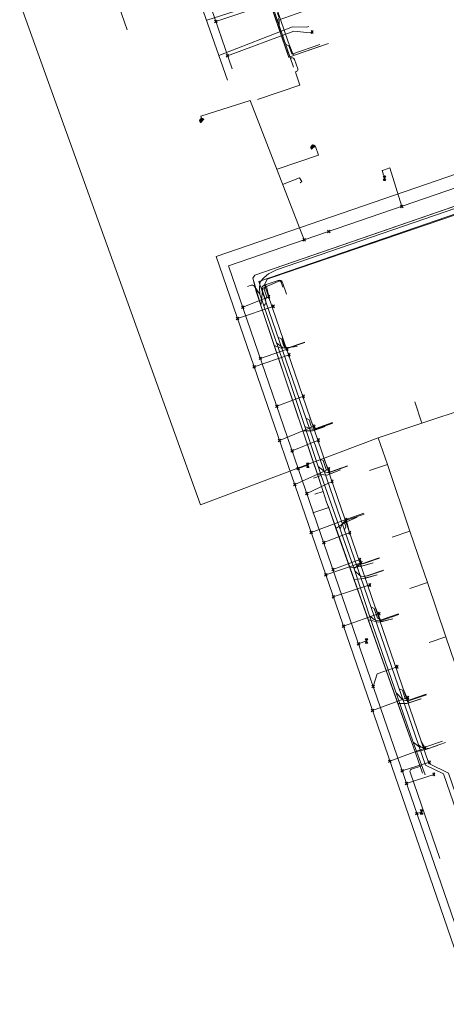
# Model space of a CAD drawing. Header units: metres. Extents: x 265038 to 265901, y 576646 to 577335.
# Tile 1 of 27: x 265119 to 265168, y 576646 to 576760. Entities that reach past the tile are written whole.
import ezdxf

# ---------------------------------------------------------------- set-up
doc = ezdxf.new("R2010")
doc.units = ezdxf.units.M
for name, color, linetype, lineweight in [('B-WE-KL-DATA-G', 252, 'KL-DATA-ALGEMEEN', 18), ('B-WE-KL-GAS-LD-G', 252, 'KL-GAS-LAGE-DRUK', 18), ('B-WE-KL-WATER-G', 252, 'KL-WATER', 18), ('B-WE-KL_ET-LS-G', 252, 'KL-LAAGSPANNING', 18), ('B-WE-RI-VRIJVERVALLEIDING-G', 252, 'KL-VRIJVERVAL', 18)]:
    doc.layers.add(name, color=color, linetype=linetype, lineweight=lineweight)
doc.styles.add('NLCS-ISO', font='NLCS-ISO.ttf')
doc.linetypes.add('KL-DATA-ALGEMEEN', pattern='A,2,-1.5,["@",NLCS-ISO,S=1,R=0,X=-0.5,Y=-0.4],-1.5,3,-1.5,["D",NLCS-ISO,S=1,R=0,X=-0.5,Y=-0.4],-1.5,1', length=12)
doc.linetypes.add('KL-GAS-LAGE-DRUK', pattern='A,2,-2,["GAS",NLCS-ISO,S=1,R=0,X=-1.25,Y=-0.4],-2,3,-1,["L",NLCS-ISO,S=1,R=0,X=-0.5,Y=-0.4],-1,1', length=12)
doc.linetypes.add('KL-LAAGSPANNING', pattern='A,2,-1.5,[103,NLCS.shx,S=1,R=0,X=0,Y=0],-1.5,3,-1.5,["L",NLCS-ISO,S=1,R=0,X=-0.5,Y=-0.4],-1.5,1', length=12)
doc.linetypes.add('KL-VRIJVERVAL', pattern='A,2,-1.5,[89,NLCS.shx,S=0.25,R=270,X=-0.5,Y=0],-1.5,3,-1.5,["V",NLCS-ISO,S=1,R=0,X=-0.5,Y=-0.4],-1.5,1', length=12)
doc.linetypes.add('KL-WATER', pattern='A,2,-1.5,[168,NLCS.shx,S=1,R=0,X=0,Y=0],-1.5,3,-1.5,["D",NLCS-ISO,S=1,R=0,X=-0.5,Y=-0.4],-1.5,1', length=12)

msp = doc.modelspace()

# ---------------------------------------------------------------- linework, layer by layer
at = {"layer": 'B-WE-KL-DATA-G'}
for p, q in [((265148.796, 576759.29), (265145.55, 576768.749)), ((265128.794, 576765.986), (265131.121, 576759.183)), ((265149.932, 576755.98), (265148.796, 576759.29)), ((265149.932, 576755.98), (265153.618, 576757.272)), ((265146.696, 576727.073), (265148.249, 576722.416)), ((265148.249, 576722.416), (265151.567, 576712.473)), ((265165.434, 576713.342), (265176.272, 576716.984)), ((265164.597, 576715.83), (265165.434, 576713.342)), ((265160.352, 576711.634), (265165.434, 576713.342)), ((265151.567, 576712.473), (265153.259, 576707.401)), ((265161.404, 576708.532), (265160.352, 576711.634)), ((265159.327, 576707.828), (265161.404, 576708.532)), ((265164.037, 576700.773), (265161.404, 576708.532)), ((265153.259, 576707.401), (265153.927, 576705.398)), ((265153.927, 576705.398), (265154.341, 576704.156)), ((265154.341, 576704.156), (265154.576, 576703.507)), ((265152.722, 576702.88), (265154.576, 576703.507)), ((265154.576, 576703.507), (265154.696, 576703.152)), ((265154.696, 576703.152), (265155.425, 576701.088)), ((265155.425, 576701.088), (265157.054, 576696.481)), ((265161.962, 576700.069), (265164.037, 576700.773)), ((265164.961, 576698.049), (265164.037, 576700.773)), ((265166.075, 576694.767), (265164.961, 576698.049)), ((265157.054, 576696.481), (265157.534, 576695.123)), ((265157.534, 576695.123), (265159.189, 576690.439)), ((265164.012, 576694.067), (265166.075, 576694.767)), ((265168.222, 576688.44), (265166.075, 576694.767)), ((265159.189, 576690.439), (265162.644, 576680.664)), ((265166.256, 576687.772), (265168.222, 576688.44)), ((265170.305, 576682.302), (265168.222, 576688.44)), ((265162.644, 576680.664), (265164.63, 576675.046)), ((265164.63, 576675.046), (265165.5, 576672.583))]:
    msp.add_line(p, q, dxfattribs=at)
for points in [[(265149.935, 576755.972), (265132.727, 576806.116), (265127.125, 576821.18), (265127.392, 576821.832), (265139.298, 576826.092), (265149.403, 576830.04), (265158.79, 576832.821), (265184.147, 576841.415), (265184.564, 576841.29), (265186.509, 576836.41), (265189.888, 576827.045), (265197.351, 576805.631), (265198.921, 576800.69), (265199.604, 576798.52), (265200.122, 576797.289)], [(265199.077, 576796.853), (265200.179, 576797.155), (265199.604, 576798.52), (265197.51, 576805.175), (265189.888, 576827.045), (265186.509, 576836.41), (265184.564, 576841.29), (265184.147, 576841.415), (265164.55, 576834.782), (265158.79, 576832.821), (265149.403, 576830.04), (265139.298, 576826.092), (265131.598, 576823.372), (265127.392, 576821.832), (265127.125, 576821.18), (265130.613, 576811.678), (265132.727, 576806.116), (265149.932, 576755.98), (265153.618, 576757.272)], [(265152.129, 576761.518), (265148.826, 576760.36), (265148.796, 576759.29), (265132.727, 576806.116), (265130.613, 576811.678), (265127.125, 576821.18), (265127.392, 576821.832), (265131.598, 576823.372), (265139.298, 576826.092), (265149.403, 576830.04), (265158.79, 576832.821), (265164.55, 576834.782), (265184.147, 576841.415), (265184.564, 576841.29), (265186.509, 576836.41), (265189.888, 576827.045), (265197.51, 576805.175), (265199.604, 576798.52), (265200.179, 576797.155), (265199.077, 576796.853)], [(265199.077, 576796.853), (265200.179, 576797.155), (265214.76, 576754.436), (265214.255, 576753.728), (265210.833, 576752.718), (265205.283, 576751.046), (265197.409, 576748.37), (265157.482, 576734.573), (265145.976, 576730.611), (265145.744, 576730.229), (265146.156, 576728.692), (265153.927, 576705.398), (265152.972, 576705.065)], [(265160.352, 576711.634), (265139.669, 576703.843), (265118.62, 576762.31), (265127.552, 576765.575)], [(265148.796, 576759.29), (265148.826, 576760.36), (265152.129, 576761.518)], [(265214.508, 576751.65), (265214.08, 576752.912), (265213.983, 576753.206), (265213.339, 576753.458), (265210.833, 576752.718), (265205.283, 576751.046), (265197.409, 576748.37), (265157.482, 576734.573), (265145.976, 576730.611), (265145.744, 576730.229), (265146.156, 576728.692), (265153.927, 576705.398), (265152.972, 576705.065)], [(265152.972, 576705.065), (265153.927, 576705.398), (265146.156, 576728.692), (265145.744, 576730.229), (265145.976, 576730.611), (265157.482, 576734.573), (265188.035, 576745.132), (265187.928, 576745.025), (265188.202, 576742.642)], [(265146.696, 576727.073), (265145.744, 576730.229), (265145.976, 576730.611), (265175.015, 576740.631)], [(265152.972, 576705.065), (265153.927, 576705.398), (265146.156, 576728.692), (265145.744, 576730.229), (265145.976, 576730.611), (265157.482, 576734.573), (265175.015, 576740.631), (265174.51, 576739.733), (265175.075, 576738.033)], [(265146.696, 576727.073), (265146.907, 576729.093), (265148.98, 576729.966), (265149.259, 576729.206)], [(265152.972, 576705.065), (265153.927, 576705.398), (265146.696, 576727.073), (265146.907, 576729.093), (265148.98, 576729.966), (265149.259, 576729.206)], [(265150.888, 576722.276), (265149.036, 576722.097), (265148.249, 576722.416)], [(265150.888, 576722.276), (265149.036, 576722.097), (265148.249, 576722.416), (265153.927, 576705.398), (265152.972, 576705.065)], [(265154.162, 576712.952), (265152.713, 576712.439), (265151.567, 576712.473)], [(265152.972, 576705.065), (265153.927, 576705.398), (265151.567, 576712.473), (265152.713, 576712.439), (265154.162, 576712.952)], [(265152.972, 576705.065), (265153.927, 576705.398), (265153.259, 576707.401), (265154.397, 576707.298), (265155.942, 576707.916)], [(265155.942, 576707.916), (265154.397, 576707.298), (265153.259, 576707.401)], [(265152.972, 576705.065), (265153.927, 576705.398), (265154.341, 576704.156), (265154.56, 576703.554), (265154.696, 576703.152), (265155.425, 576701.088), (265164.63, 576675.046), (265165.738, 576675.27), (265167.23, 576675.794)], [(265152.972, 576705.065), (265153.927, 576705.398), (265154.341, 576704.156), (265154.56, 576703.554), (265154.696, 576703.152), (265162.644, 576680.664), (265163.689, 576680.673), (265165.307, 576681.214)], [(265152.972, 576705.065), (265153.927, 576705.398), (265154.341, 576704.156), (265154.56, 576703.554), (265154.696, 576703.152), (265159.189, 576690.439), (265160.4, 576690.143), (265162.031, 576690.544)], [(265152.972, 576705.065), (265153.927, 576705.398), (265154.341, 576704.156), (265154.56, 576703.554), (265154.696, 576703.152), (265157.534, 576695.123), (265158.64, 576695.245), (265160.226, 576695.683)], [(265152.972, 576705.065), (265153.927, 576705.398), (265154.341, 576704.156), (265154.56, 576703.554), (265154.696, 576703.152), (265157.054, 576696.481), (265158.287, 576696.634), (265159.737, 576697.076)], [(265152.972, 576705.065), (265153.927, 576705.398), (265154.341, 576704.156), (265154.56, 576703.554), (265154.696, 576703.152), (265155.425, 576701.088), (265156.348, 576701.71), (265157.87, 576702.392)], [(265157.87, 576702.392), (265156.348, 576701.71), (265155.425, 576701.088)], [(265159.737, 576697.076), (265158.287, 576696.634), (265157.054, 576696.481)], [(265160.226, 576695.683), (265158.64, 576695.245), (265157.534, 576695.123)], [(265162.031, 576690.544), (265160.4, 576690.143), (265159.189, 576690.439)], [(265165.307, 576681.214), (265163.689, 576680.673), (265162.644, 576680.664)], [(265167.23, 576675.794), (265165.738, 576675.27), (265164.63, 576675.046)]]:
    msp.add_lwpolyline(points, dxfattribs=at)
at = {"layer": 'B-WE-KL-GAS-LD-G'}
for points in [[(265214.584, 576753.298), (265146.44, 576729.842), (265165.828, 576673.516), (265167.93, 576672.491), (265174.71, 576652.794), (265191.396, 576658.538), (265193.732, 576657.398), (265217.393, 576665.542), (265219.352, 576664.586), (265245.045, 576673.43), (265217.239, 576754.212), (265215.1, 576753.476)], [(265147.193, 576727.653), (265147.38, 576728.034), (265147.055, 576728.98), (265147.303, 576729.488), (265148.693, 576729.967), (265149.202, 576729.719), (265149.658, 576728.396)], [(265148.668, 576723.367), (265149.082, 576723.161), (265149.35, 576722.332), (265149.851, 576722.082), (265151.811, 576722.757)], [(265151.916, 576713.931), (265152.297, 576713.746), (265152.557, 576712.992), (265153.065, 576712.744), (265155.028, 576713.417)], [(265153.556, 576709.165), (265153.938, 576708.98), (265154.296, 576707.939), (265154.805, 576707.691), (265156.767, 576708.367)], [(265156.401, 576700.901), (265156.588, 576701.282), (265156.457, 576701.66), (265156.705, 576702.169), (265158.669, 576702.845)], [(265157.813, 576696.798), (265158.007, 576696.83), (265158.78, 576697.025), (265160.473, 576697.608)], [(265158.269, 576695.473), (265158.333, 576695.466), (265159.109, 576695.551), (265160.962, 576696.19)], [(265159.486, 576691.938), (265159.868, 576691.752), (265160.259, 576690.618), (265160.767, 576690.37), (265162.733, 576691.047)], [(265162.768, 576682.406), (265163.15, 576682.221), (265163.48, 576681.276), (265163.989, 576681.029), (265165.951, 576681.705)], [(265165.011, 576675.89), (265165.357, 576675.594), (265166.21, 576675.436), (265168.173, 576676.126)]]:
    msp.add_lwpolyline(points, dxfattribs=at)
at = {"layer": 'B-WE-KL-WATER-G'}
for p, q in [((265133.853, 576804.723), (265149.876, 576757.777)), ((265148.093, 576730.347), (265192.1, 576745.452))]:
    msp.add_line(p, q, dxfattribs=at)
for points in [[(265149.876, 576757.777), (265150.413, 576756.376), (265153.547, 576757.474)], [(265176.852, 576653.911), (265175.436, 576653.424), (265175.027, 576653.624), (265168.527, 576672.561), (265166.239, 576673.679), (265147.091, 576729.464), (265147.408, 576730.112), (265148.093, 576730.347)], [(265147.731, 576727.602), (265147.327, 576729.27), (265148.98, 576729.966), (265149.259, 576729.206)], [(265149.216, 576723.275), (265149.464, 576722.138), (265150.896, 576722.276)], [(265152.398, 576714.006), (265152.98, 576712.534), (265154.171, 576712.956)], [(265154.071, 576709.13), (265154.74, 576707.435), (265155.942, 576707.916)], [(265156.952, 576700.737), (265156.688, 576701.863), (265157.881, 576702.397)], [(265158.299, 576696.813), (265158.431, 576696.678), (265159.75, 576697.08)], [(265158.774, 576695.428), (265158.903, 576695.304), (265160.239, 576695.687)], [(265159.972, 576691.939), (265160.701, 576690.217), (265162.045, 576690.547)], [(265163.249, 576682.391), (265163.938, 576680.757), (265165.323, 576681.22)], [(265165.352, 576676.263), (265165.895, 576675.325), (265167.23, 576675.794)]]:
    msp.add_lwpolyline(points, dxfattribs=at)
at = {"layer": 'B-WE-KL_ET-LS-G'}
for p, q in [((265150.481, 576754.813), (265132.851, 576806.202)), ((265153.71, 576707.264), (265152.813, 576706.955))]:
    msp.add_line(p, q, dxfattribs=at)
for points in [[(265150.481, 576754.813), (265132.851, 576806.202), (265130.879, 576811.804), (265127.53, 576821.241), (265127.641, 576821.439), (265128.306, 576821.998), (265131.702, 576823.061), (265139.387, 576825.77), (265144.777, 576827.654), (265147.674, 576828.537), (265149.39, 576829.718), (265153.075, 576830.817)], [(265148.604, 576760.283), (265148.651, 576760.3), (265148.804, 576760.618), (265148.639, 576761.089), (265148.792, 576761.408), (265152.742, 576762.793)], [(265149.578, 576757.445), (265149.625, 576757.461), (265149.944, 576757.308), (265150.274, 576756.365), (265150.593, 576756.212), (265154.561, 576757.603)], [(265150.123, 576755.857), (265150.267, 576755.9), (265150.377, 576755.917), (265150.468, 576755.896), (265150.539, 576755.836), (265150.59, 576755.737), (265150.986, 576754.625), (265151.004, 576754.539), (265150.989, 576754.467), (265150.943, 576754.411), (265150.786, 576754.329), (265150.74, 576754.273), (265150.725, 576754.201), (265150.743, 576754.114), (265151.228, 576752.749), (265146.31, 576751.059)], [(265195.204, 576747.303), (265148.495, 576731.223), (265147.567, 576730.736), (265147.078, 576730.305), (265146.622, 576729.834), (265146.515, 576729.181), (265146.577, 576728.393), (265150.086, 576718.09), (265153.348, 576708.302), (265153.71, 576707.264), (265156.732, 576698.664), (265157.605, 576696.133), (265159.342, 576690.915), (265164.424, 576676.164), (265165.8, 576672.377)], [(265195.204, 576747.303), (265148.495, 576731.223), (265147.567, 576730.736), (265147.078, 576730.305), (265146.622, 576729.834), (265146.515, 576729.181), (265146.577, 576728.393), (265150.086, 576718.09), (265153.348, 576708.302), (265153.71, 576707.264), (265156.732, 576698.664), (265157.605, 576696.133), (265159.342, 576690.915), (265164.424, 576676.164), (265165.8, 576672.377)], [(265146.577, 576728.393), (265145.929, 576729.288), (265145.85, 576729.371), (265145.76, 576729.42), (265145.658, 576729.432), (265145.546, 576729.41), (265145.127, 576729.268)], [(265147.028, 576727.066), (265147.097, 576727.09), (265147.204, 576727.22), (265147.261, 576727.368), (265147.27, 576727.531), (265147.23, 576727.712), (265146.825, 576728.901), (265146.792, 576729.075), (265146.823, 576729.217), (265146.917, 576729.329), (265147.074, 576729.41), (265148.693, 576729.968), (265148.867, 576730.001), (265149.01, 576729.971), (265149.121, 576729.877), (265149.202, 576729.72), (265149.658, 576728.395)], [(265148.511, 576722.712), (265149.087, 576722.255), (265149.274, 576722.143), (265149.468, 576722.085), (265149.669, 576722.079), (265149.877, 576722.126), (265151.801, 576722.788)], [(265151.798, 576712.951), (265152.458, 576712.706), (265152.645, 576712.653), (265152.833, 576712.634), (265153.022, 576712.649), (265153.211, 576712.697), (265155.058, 576713.333)], [(265153.348, 576708.302), (265154.077, 576707.723), (265154.254, 576707.638), (265154.444, 576707.6), (265154.645, 576707.607), (265154.859, 576707.66), (265156.784, 576708.323)], [(265155.898, 576701.037), (265156.202, 576701.654), (265156.285, 576701.782), (265156.409, 576701.896), (265156.574, 576701.996), (265156.78, 576702.081), (265158.705, 576702.744)], [(265157.507, 576696.417), (265157.874, 576696.663), (265158.173, 576696.834), (265158.536, 576696.982), (265160.462, 576697.645)], [(265157.605, 576696.133), (265158.19, 576695.607), (265158.374, 576695.526), (265158.575, 576695.492), (265158.791, 576695.504), (265159.024, 576695.564), (265160.95, 576696.228)], [(265159.342, 576690.915), (265159.877, 576690.461), (265160.07, 576690.389), (265160.285, 576690.365), (265160.523, 576690.387), (265160.783, 576690.457), (265162.709, 576691.121)], [(265162.436, 576681.932), (265163.184, 576681.154), (265163.337, 576681.058), (265163.525, 576681.016), (265163.748, 576681.029), (265164.006, 576681.097), (265165.933, 576681.761)], [(265164.424, 576676.164), (265165.088, 576675.675), (265165.266, 576675.588), (265165.46, 576675.549), (265165.669, 576675.558), (265165.894, 576675.614), (265167.821, 576676.278)], [(265165.415, 576673.433), (265164.201, 576673.014), (265164.103, 576672.963), (265164.045, 576672.894), (265164.026, 576672.804), (265164.047, 576672.696), (265167.523, 576662.629)]]:
    msp.add_lwpolyline(points, dxfattribs=at)
at = {"layer": 'B-WE-RI-VRIJVERVALLEIDING-G'}
for p, q in [((265142.801, 576753.33), (265123.949, 576807.632)), ((265143.332, 576754.648), (265125.394, 576806.797)), ((265140.381, 576760.301), (265149.027, 576763.065)), ((265141.436, 576760.157), (265148.57, 576762.515)), ((265141.589, 576760.004), (265141.284, 576760.309)), ((265141.284, 576760.004), (265141.589, 576760.309)), ((265141.81, 576756.185), (265150.355, 576759.534)), ((265152.415, 576758.839), (265152.645, 576758.936)), ((265152.763, 576758.76), (265152.528, 576759.112)), ((265152.528, 576758.76), (265152.763, 576759.112)), ((265142.967, 576755.999), (265142.662, 576756.305)), ((265142.662, 576755.999), (265142.967, 576756.305)), ((265151.71, 576734.704), (265145.424, 576750.948)), ((265139.557, 576748.556), (265139.868, 576748.868)), ((265139.557, 576748.585), (265139.84, 576748.868)), ((265139.562, 576748.533), (265139.892, 576748.863)), ((265139.564, 576748.62), (265139.805, 576748.861)), ((265139.566, 576748.509), (265139.916, 576748.858)), ((265139.571, 576748.486), (265139.939, 576748.854)), ((265139.571, 576748.655), (265139.77, 576748.854)), ((265139.576, 576748.462), (265139.963, 576748.849)), ((265139.585, 576748.698), (265139.727, 576748.84)), ((265139.585, 576748.443), (265139.982, 576748.839)), ((265139.597, 576748.426), (265139.998, 576748.828)), ((265139.608, 576748.409), (265140.015, 576748.817)), ((265139.619, 576748.392), (265140.032, 576748.806)), ((265139.631, 576748.376), (265140.049, 576748.794)), ((265139.642, 576748.359), (265140.066, 576748.783)), ((265141.495, 576732.782), (265181.925, 576746.677)), ((265152.495, 576745.483), (265152.779, 576745.767)), ((265152.495, 576745.455), (265152.807, 576745.766)), ((265152.5, 576745.431), (265152.83, 576745.762)), ((265152.502, 576745.518), (265152.743, 576745.76)), ((265152.505, 576745.408), (265152.854, 576745.757)), ((265152.509, 576745.384), (265152.878, 576745.752)), ((265152.509, 576745.554), (265152.708, 576745.752)), ((265152.514, 576745.361), (265152.901, 576745.748)), ((265152.523, 576745.596), (265152.666, 576745.738)), ((265152.524, 576745.342), (265152.92, 576745.738)), ((265152.535, 576745.325), (265152.937, 576745.727)), ((265152.546, 576745.308), (265152.954, 576745.715)), ((265152.558, 576745.291), (265152.971, 576745.704)), ((265152.569, 576745.274), (265152.988, 576745.693)), ((265152.58, 576745.257), (265153.005, 576745.681)), ((265142.919, 576731.685), (265180.991, 576744.761)), ((265160.966, 576742.252), (265160.821, 576742.814)), ((265160.84, 576742.804), (265161.702, 576743.081)), ((265163.079, 576738.609), (265161.701, 576743.084)), ((265161.074, 576741.889), (265160.911, 576742.134)), ((265161.074, 576741.889), (265160.911, 576741.645)), ((265160.959, 576742.166), (265161.189, 576741.612)), ((265160.959, 576741.612), (265161.189, 576742.166)), ((265161.131, 576741.601), (265161.017, 576742.178)), ((265161.017, 576741.601), (265161.131, 576742.178)), ((265161.074, 576741.589), (265161.074, 576742.189)), ((265161.074, 576741.889), (265161.237, 576742.134)), ((265161.237, 576741.645), (265161.074, 576741.889)), ((265163.231, 576738.456), (265162.926, 576738.762)), ((265162.926, 576738.456), (265163.231, 576738.762)), ((265154.751, 576735.544), (265154.445, 576735.849)), ((265154.445, 576735.544), (265154.751, 576735.849)), ((265151.863, 576734.552), (265151.557, 576734.857)), ((265151.557, 576734.552), (265151.863, 576734.857)), ((265157.027, 576687.55), (265141.495, 576732.782)), ((265142.919, 576731.685), (265157.481, 576689.292)), ((265144.576, 576726.862), (265147.613, 576728.083)), ((265147.731, 576727.907), (265147.495, 576728.259)), ((265147.495, 576727.907), (265147.731, 576728.259)), ((265143.979, 576725.548), (265148.135, 576726.958)), ((265144.729, 576726.709), (265144.423, 576727.014)), ((265144.423, 576726.709), (265144.729, 576727.014)), ((265148.253, 576726.782), (265148.017, 576727.134)), ((265148.017, 576726.782), (265148.253, 576727.134)), ((265144.132, 576725.396), (265143.826, 576725.701)), ((265143.826, 576725.396), (265144.132, 576725.701)), ((265149.864, 576721.8), (265149.628, 576722.152)), ((265149.628, 576721.8), (265149.864, 576722.152)), ((265145.918, 576719.901), (265149.965, 576721.328)), ((265146.776, 576720.747), (265146.471, 576721.053)), ((265146.471, 576720.747), (265146.776, 576721.053)), ((265146.624, 576720.9), (265149.746, 576721.976)), ((265150.083, 576721.152), (265149.847, 576721.504)), ((265149.847, 576721.152), (265150.083, 576721.504)), ((265146.071, 576719.748), (265145.765, 576720.054)), ((265145.765, 576719.748), (265146.071, 576720.054)), ((265148.533, 576715.342), (265151.649, 576716.485)), ((265151.767, 576716.309), (265151.531, 576716.661)), ((265151.531, 576716.309), (265151.767, 576716.661)), ((265148.685, 576715.19), (265148.38, 576715.495)), ((265148.38, 576715.19), (265148.685, 576715.495)), ((265148.866, 576711.316), (265152.899, 576712.991)), ((265153.017, 576712.815), (265152.781, 576713.167)), ((265152.781, 576712.815), (265153.017, 576713.167)), ((265149.019, 576711.163), (265148.713, 576711.469)), ((265148.713, 576711.163), (265149.019, 576711.469)), ((265150.322, 576710.134), (265153.385, 576711.367)), ((265153.503, 576711.191), (265153.267, 576711.543)), ((265153.267, 576711.191), (265153.503, 576711.543)), ((265150.475, 576709.981), (265150.169, 576710.286)), ((265150.169, 576709.981), (265150.475, 576710.286)), ((265151.034, 576708.059), (265152.155, 576708.443)), ((265152.155, 576708.443), (265151.991, 576708.688)), ((265152.155, 576708.443), (265151.991, 576708.198)), ((265152.04, 576708.72), (265152.27, 576708.166)), ((265152.04, 576708.166), (265152.27, 576708.72)), ((265152.212, 576708.155), (265152.097, 576708.732)), ((265152.097, 576708.155), (265152.212, 576708.732)), ((265152.155, 576708.143), (265152.155, 576708.743)), ((265152.155, 576708.443), (265152.318, 576708.688)), ((265152.318, 576708.198), (265152.155, 576708.443)), ((265150.623, 576706.198), (265154.598, 576708.005)), ((265151.187, 576707.907), (265150.882, 576708.212)), ((265150.882, 576707.907), (265151.187, 576708.212)), ((265154.716, 576707.829), (265154.48, 576708.181)), ((265154.48, 576707.829), (265154.716, 576708.181)), ((265150.776, 576706.046), (265150.471, 576706.351)), ((265150.471, 576706.046), (265150.776, 576706.351)), ((265152.028, 576705.165), (265154.978, 576706.557)), ((265155.096, 576706.381), (265154.86, 576706.733)), ((265154.86, 576706.381), (265155.096, 576706.733)), ((265152.181, 576705.013), (265151.876, 576705.318)), ((265151.876, 576705.013), (265152.181, 576705.318)), ((265152.541, 576700.614), (265156.563, 576702.104)), ((265156.681, 576701.928), (265156.445, 576702.28)), ((265156.445, 576701.928), (265156.681, 576702.28)), ((265152.694, 576700.461), (265152.388, 576700.766)), ((265152.388, 576700.461), (265152.694, 576700.766)), ((265153.997, 576699.435), (265157.025, 576700.595)), ((265157.143, 576700.419), (265156.907, 576700.771)), ((265156.907, 576700.419), (265157.143, 576700.771)), ((265154.15, 576699.282), (265153.844, 576699.588)), ((265153.844, 576699.282), (265154.15, 576699.588)), ((265154.238, 576695.674), (265158.366, 576697.086)), ((265155.08, 576696.283), (265158.21, 576697.455)), ((265158.328, 576697.279), (265158.092, 576697.631)), ((265158.092, 576697.279), (265158.328, 576697.631)), ((265158.484, 576696.91), (265158.248, 576697.262)), ((265158.248, 576696.91), (265158.484, 576697.262)), ((265154.39, 576695.521), (265154.085, 576695.826)), ((265154.085, 576695.521), (265154.39, 576695.826)), ((265155.232, 576696.13), (265154.927, 576696.435)), ((265154.927, 576696.13), (265155.232, 576696.435)), ((265159.477, 576694.318), (265159.241, 576694.67)), ((265159.241, 576694.318), (265159.477, 576694.67)), ((265155.117, 576693.112), (265159.359, 576694.494)), ((265155.27, 576692.959), (265154.964, 576693.265)), ((265154.964, 576692.959), (265155.27, 576693.265)), ((265156.293, 576689.688), (265160.446, 576691.16)), ((265160.564, 576690.984), (265160.328, 576691.336)), ((265160.328, 576690.984), (265160.564, 576691.336)), ((265156.446, 576689.535), (265156.14, 576689.841)), ((265156.14, 576689.535), (265156.446, 576689.841)), ((265157.481, 576689.292), (265171.881, 576647.371)), ((265158.199, 576687.492), (265157.894, 576687.798)), ((265157.894, 576687.492), (265158.199, 576687.798)), ((265158.047, 576687.645), (265158.989, 576687.969)), ((265158.989, 576687.969), (265158.826, 576688.213)), ((265158.989, 576687.969), (265158.826, 576687.724)), ((265158.874, 576688.246), (265159.104, 576687.692)), ((265158.874, 576687.692), (265159.104, 576688.246)), ((265159.046, 576687.68), (265158.932, 576688.257)), ((265158.932, 576687.68), (265159.046, 576688.257)), ((265158.989, 576687.669), (265158.989, 576688.269)), ((265158.989, 576687.969), (265159.152, 576688.213)), ((265159.152, 576687.724), (265158.989, 576687.969)), ((265171.437, 576645.632), (265157.027, 576687.55)), ((265162.671, 576684.78), (265162.435, 576685.132)), ((265162.435, 576684.78), (265162.671, 576685.132)), ((265159.906, 576682.525), (265159.6, 576682.83)), ((265159.6, 576682.525), (265159.906, 576682.83)), ((265159.666, 576679.873), (265163.781, 576681.378)), ((265163.899, 576681.202), (265163.663, 576681.554)), ((265163.663, 576681.202), (265163.899, 576681.554)), ((265159.819, 576679.721), (265159.513, 576680.026)), ((265159.513, 576679.721), (265159.819, 576680.026)), ((265161.704, 576673.944), (265165.772, 576675.487)), ((265165.89, 576675.311), (265165.654, 576675.663)), ((265165.654, 576675.311), (265165.89, 576675.663)), ((265161.857, 576673.791), (265161.552, 576674.097)), ((265161.552, 576673.791), (265161.857, 576674.097)), ((265166.429, 576673.659), (265166.193, 576674.011)), ((265166.193, 576673.659), (265166.429, 576674.011)), ((265163.285, 576672.688), (265162.979, 576672.994)), ((265162.979, 576672.688), (265163.285, 576672.994)), ((265163.132, 576672.841), (265166.311, 576673.835)), ((265163.635, 576671.376), (265166.805, 576672.419)), ((265166.923, 576672.243), (265166.687, 576672.595)), ((265166.687, 576672.243), (265166.923, 576672.595)), ((265163.788, 576671.223), (265163.482, 576671.529)), ((265163.482, 576671.223), (265163.788, 576671.529)), ((265165.394, 576668.037), (265165.23, 576668.282)), ((265165.279, 576668.314), (265165.509, 576667.76)), ((265165.279, 576667.76), (265165.509, 576668.314)), ((265165.451, 576667.748), (265165.336, 576668.325)), ((265165.336, 576667.748), (265165.451, 576668.325)), ((265165.394, 576667.737), (265165.394, 576668.337)), ((265165.394, 576668.037), (265165.557, 576668.282)), ((265165, 576667.695), (265164.694, 576668.001)), ((265164.694, 576667.695), (265165, 576668.001)), ((265164.847, 576667.848), (265165.394, 576668.037)), ((265165.394, 576668.037), (265165.23, 576667.792)), ((265165.557, 576667.792), (265165.394, 576668.037))]:
    msp.add_line(p, q, dxfattribs=at)
for points in [[(265142.814, 576756.152), (265150.504, 576759.03), (265152.415, 576758.839)], [(265150.355, 576759.534), (265152.042, 576759.477), (265152.273, 576759.575)], [(265139.854, 576748.571), (265139.691, 576749.102), (265145.432, 576750.964)], [(265148.591, 576742.927), (265153.409, 576744.583), (265153.062, 576745.585), (265152.792, 576745.469)], [(265149.214, 576741.155), (265151.174, 576741.938), (265151.448, 576741.518), (265151.266, 576741.362)], [(265159.753, 576682.677), (265160.234, 576684.157), (265162.553, 576684.956)]]:
    msp.add_lwpolyline(points, dxfattribs=at)

doc.saveas('drawing.dxf')
